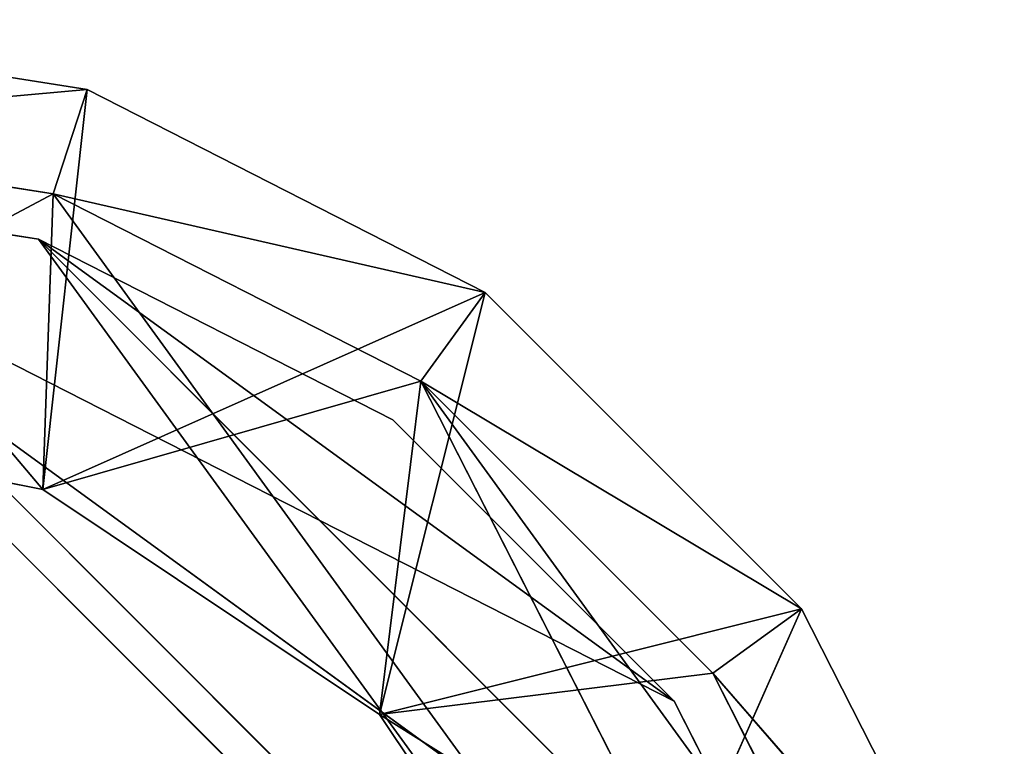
# Model space of a CAD drawing. Extents: x 519 to 2093, y 0 to 200.
# Tile 30 of 60: x 1127 to 1147, y 185 to 200. Entities that reach past the tile are written whole.
import ezdxf

# ---------------------------------------------------------------- set-up
doc = ezdxf.new("R2010")
doc.units = 0
doc.header["$LTSCALE"] = 25.4
doc.layers.get('0').update_dxf_attribs({"color": 13, "linetype": 'CONTINUOUS'})

# ---------------------------------------------------------------- blocks, each defined once
blk = doc.blocks.new('SOFT-LED-60X20-9534-9532_S')
at = {"color": 251}
for p, q in [((609.271, 1.5, 198.532), (600, 61.5, 200)), ((609.271, 1.5, 198.532), (600, 61.5, 200)), ((609.271, 61.5, 198.532), (600, 61.5, 200)), ((600, 61.5, 200), (608.342, 61.5, 190.141)), ((608.342, 61.5, 190.141), (600, 61.5, 191.8)), ((609.271, 61.5, 198.532), (600, 61.5, 200)), ((600, 61.5, 200), (608.342, 61.5, 190.141)), ((600, 61.5, 191.8), (608.342, 59.2, 190.141)), ((600, 61.5, 191.8), (608.342, 59.2, 190.141)), ((608.342, 61.5, 190.141), (600, 61.5, 191.8)), ((609.271, 61.5, 198.532), (608.342, 61.5, 190.141)), ((609.271, 61.5, 198.532), (608.342, 61.5, 190.141)), ((617.634, 61.5, 194.271), (608.342, 61.5, 190.141)), ((617.634, 61.5, 194.271), (608.342, 61.5, 190.141)), ((615.415, 61.5, 185.415), (608.342, 61.5, 190.141)), ((608.342, 61.5, 190.141), (608.342, 59.2, 190.141)), ((608.342, 61.5, 190.141), (608.342, 59.2, 190.141)), ((608.342, 61.5, 190.141), (615.415, 59.2, 185.415)), ((608.342, 61.5, 190.141), (615.415, 59.2, 185.415)), ((615.415, 61.5, 185.415), (608.342, 61.5, 190.141)), ((609.271, 1.5, 198.532), (609.271, 61.5, 198.532)), ((609.271, 1.5, 198.532), (609.271, 61.5, 198.532)), ((617.634, 1.5, 194.271), (609.271, 61.5, 198.532)), ((617.634, 1.5, 194.271), (609.271, 61.5, 198.532)), ((617.634, 61.5, 194.271), (609.271, 61.5, 198.532)), ((617.634, 61.5, 194.271), (609.271, 61.5, 198.532)), ((617.634, 61.5, 194.271), (615.415, 61.5, 185.415)), ((617.634, 61.5, 194.271), (615.415, 61.5, 185.415)), ((624.271, 61.5, 187.634), (615.415, 61.5, 185.415)), ((624.271, 61.5, 187.634), (615.415, 61.5, 185.415)), ((620.141, 61.5, 178.342), (615.415, 61.5, 185.415)), ((615.415, 61.5, 185.415), (615.415, 59.2, 185.415)), ((615.415, 61.5, 185.415), (615.415, 59.2, 185.415)), ((615.415, 61.5, 185.415), (620.141, 59.2, 178.342)), ((615.415, 61.5, 185.415), (620.141, 59.2, 178.342)), ((620.141, 61.5, 178.342), (615.415, 61.5, 185.415)), ((617.634, 1.5, 194.271), (617.634, 61.5, 194.271)), ((617.634, 1.5, 194.271), (617.634, 61.5, 194.271)), ((624.271, 1.5, 187.634), (617.634, 61.5, 194.271)), ((624.271, 1.5, 187.634), (617.634, 61.5, 194.271)), ((624.271, 61.5, 187.634), (617.634, 61.5, 194.271)), ((624.271, 61.5, 187.634), (617.634, 61.5, 194.271)), ((624.271, 61.5, 187.634), (620.141, 61.5, 178.342)), ((624.271, 61.5, 187.634), (620.141, 61.5, 178.342)), ((624.271, 1.5, 187.634), (624.271, 61.5, 187.634)), ((624.271, 1.5, 187.634), (624.271, 61.5, 187.634)), ((628.532, 1.5, 179.271), (624.271, 61.5, 187.634)), ((628.532, 1.5, 179.271), (624.271, 61.5, 187.634)), ((628.532, 61.5, 179.271), (624.271, 61.5, 187.634)), ((628.532, 61.5, 179.271), (624.271, 61.5, 187.634)), ((608.56, 1.5, 196.344), (600, 59.2, 197.7)), ((600, 59.2, 197.7), (608.56, 59.2, 196.344)), ((608.56, 1.5, 196.344), (600, 59.2, 197.7)), ((608.56, 59.2, 196.344), (600, 59.2, 191.8)), ((600, 59.2, 191.8), (608.342, 59.2, 190.141)), ((608.56, 59.2, 196.344), (600, 59.2, 191.8)), ((600, 59.2, 197.7), (608.56, 59.2, 196.344)), ((600, 59.2, 191.8), (608.342, 59.2, 190.141)), ((616.282, 59.2, 192.41), (608.342, 59.2, 190.141)), ((608.342, 59.2, 190.141), (615.415, 59.2, 185.415)), ((616.282, 59.2, 192.41), (608.342, 59.2, 190.141)), ((608.56, 59.2, 196.344), (608.342, 59.2, 190.141)), ((608.56, 59.2, 196.344), (608.342, 59.2, 190.141)), ((608.342, 59.2, 190.141), (615.415, 59.2, 185.415)), ((616.282, 1.5, 192.41), (608.56, 59.2, 196.344)), ((608.56, 59.2, 196.344), (616.282, 59.2, 192.41)), ((616.282, 1.5, 192.41), (608.56, 59.2, 196.344)), ((608.56, 1.5, 196.344), (608.56, 59.2, 196.344)), ((608.56, 1.5, 196.344), (608.56, 59.2, 196.344)), ((608.56, 59.2, 196.344), (616.282, 59.2, 192.41)), ((615.415, 59.2, 185.415), (616.282, 59.2, 192.41)), ((626.344, 59.2, 178.56), (615.415, 59.2, 185.415)), ((615.415, 59.2, 185.415), (620.141, 59.2, 178.342)), ((626.344, 59.2, 178.56), (615.415, 59.2, 185.415)), ((622.41, 59.2, 186.282), (615.415, 59.2, 185.415)), ((622.41, 59.2, 186.282), (615.415, 59.2, 185.415)), ((615.415, 59.2, 185.415), (616.282, 59.2, 192.41)), ((615.415, 59.2, 185.415), (620.141, 59.2, 178.342)), ((622.41, 1.5, 186.282), (616.282, 59.2, 192.41)), ((616.282, 59.2, 192.41), (622.41, 59.2, 186.282)), ((622.41, 1.5, 186.282), (616.282, 59.2, 192.41)), ((616.282, 1.5, 192.41), (616.282, 59.2, 192.41)), ((616.282, 1.5, 192.41), (616.282, 59.2, 192.41)), ((616.282, 59.2, 192.41), (622.41, 59.2, 186.282)), ((626.344, 1.5, 178.56), (622.41, 59.2, 186.282)), ((622.41, 59.2, 186.282), (626.344, 59.2, 178.56)), ((626.344, 1.5, 178.56), (622.41, 59.2, 186.282)), ((622.41, 1.5, 186.282), (622.41, 59.2, 186.282)), ((622.41, 1.5, 186.282), (622.41, 59.2, 186.282)), ((622.41, 59.2, 186.282), (626.344, 59.2, 178.56)), ((609.271, 1.5, 198.532), (600, 1.5, 197.7)), ((600, 1.5, 197.7), (608.56, 1.5, 196.344)), ((609.271, 1.5, 198.532), (600, 1.5, 197.7)), ((609.271, 1.5, 198.532), (600, 1.5, 200)), ((609.271, 1.5, 198.532), (600, 1.5, 200)), ((600, 1.5, 197.7), (608.56, 1.5, 196.344)), ((617.634, 1.5, 194.271), (608.56, 1.5, 196.344)), ((608.56, 1.5, 196.344), (616.282, 1.5, 192.41)), ((617.634, 1.5, 194.271), (608.56, 1.5, 196.344)), ((609.271, 1.5, 198.532), (608.56, 1.5, 196.344)), ((609.271, 1.5, 198.532), (608.56, 1.5, 196.344)), ((608.56, 1.5, 196.344), (616.282, 1.5, 192.41)), ((617.634, 1.5, 194.271), (609.271, 1.5, 198.532)), ((617.634, 1.5, 194.271), (609.271, 1.5, 198.532)), ((624.271, 1.5, 187.634), (616.282, 1.5, 192.41)), ((616.282, 1.5, 192.41), (622.41, 1.5, 186.282)), ((624.271, 1.5, 187.634), (616.282, 1.5, 192.41)), ((617.634, 1.5, 194.271), (616.282, 1.5, 192.41)), ((617.634, 1.5, 194.271), (616.282, 1.5, 192.41)), ((616.282, 1.5, 192.41), (622.41, 1.5, 186.282)), ((624.271, 1.5, 187.634), (617.634, 1.5, 194.271)), ((624.271, 1.5, 187.634), (617.634, 1.5, 194.271)), ((628.532, 1.5, 179.271), (622.41, 1.5, 186.282)), ((622.41, 1.5, 186.282), (626.344, 1.5, 178.56)), ((628.532, 1.5, 179.271), (622.41, 1.5, 186.282)), ((624.271, 1.5, 187.634), (622.41, 1.5, 186.282)), ((624.271, 1.5, 187.634), (622.41, 1.5, 186.282)), ((622.41, 1.5, 186.282), (626.344, 1.5, 178.56)), ((628.532, 1.5, 179.271), (624.271, 1.5, 187.634)), ((628.532, 1.5, 179.271), (624.271, 1.5, 187.634))]:
    blk.add_line(p, q, dxfattribs=at)
at = {"color": 7}
for p, q in [((608.251, 58.7, 195.393), (600, 58.7, 196.7)), ((600, 58.7, 196.7), (608.251, 57.7, 195.393)), ((600, 58.7, 196.7), (608.251, 57.7, 195.393)), ((600, 58.7, 196.7), (626.7, 58.7, 170)), ((600, 58.7, 196.7), (626.7, 58.7, 170)), ((608.251, 58.7, 195.393), (600, 58.7, 196.7)), ((615.694, 58.7, 191.601), (608.251, 58.7, 195.393)), ((608.251, 58.7, 195.393), (615.694, 57.7, 191.601)), ((608.251, 58.7, 195.393), (615.694, 57.7, 191.601)), ((608.251, 58.7, 195.393), (608.251, 57.7, 195.393)), ((608.251, 58.7, 195.393), (608.251, 57.7, 195.393)), ((615.694, 58.7, 191.601), (608.251, 58.7, 195.393)), ((621.601, 58.7, 185.694), (608.251, 58.7, 195.393)), ((608.251, 58.7, 195.393), (626.7, 58.7, 170)), ((608.251, 58.7, 195.393), (626.7, 58.7, 170)), ((608.251, 58.7, 195.393), (625.393, 58.7, 178.251)), ((608.251, 58.7, 195.393), (625.393, 58.7, 178.251)), ((621.601, 58.7, 185.694), (608.251, 58.7, 195.393)), ((621.601, 58.7, 185.694), (615.694, 58.7, 191.601)), ((615.694, 58.7, 191.601), (621.601, 57.7, 185.694)), ((615.694, 58.7, 191.601), (621.601, 57.7, 185.694)), ((615.694, 58.7, 191.601), (615.694, 57.7, 191.601)), ((615.694, 58.7, 191.601), (615.694, 57.7, 191.601)), ((621.601, 58.7, 185.694), (615.694, 58.7, 191.601)), ((625.393, 58.7, 178.251), (621.601, 58.7, 185.694)), ((621.601, 58.7, 185.694), (625.393, 57.7, 178.251)), ((621.601, 58.7, 185.694), (625.393, 57.7, 178.251)), ((621.601, 58.7, 185.694), (621.601, 57.7, 185.694)), ((621.601, 58.7, 185.694), (621.601, 57.7, 185.694)), ((625.393, 58.7, 178.251), (621.601, 58.7, 185.694)), ((600, 57.7, 196.7), (608.251, 57.7, 195.393)), ((625.393, 57.7, 178.251), (600, 57.7, 196.7)), ((600, 57.7, 196.7), (626.7, 57.7, 170)), ((625.393, 57.7, 178.251), (600, 57.7, 196.7)), ((621.601, 57.7, 185.694), (600, 57.7, 196.7)), ((621.601, 57.7, 185.694), (600, 57.7, 196.7)), ((600, 57.7, 196.7), (608.251, 57.7, 195.393)), ((600, 57.7, 196.7), (626.7, 57.7, 170)), ((608.251, 57.7, 195.393), (615.694, 57.7, 191.601)), ((621.601, 57.7, 185.694), (608.251, 57.7, 195.393)), ((621.601, 57.7, 185.694), (608.251, 57.7, 195.393)), ((608.251, 57.7, 195.393), (615.694, 57.7, 191.601)), ((615.694, 57.7, 191.601), (621.601, 57.7, 185.694)), ((615.694, 57.7, 191.601), (621.601, 57.7, 185.694)), ((621.601, 57.7, 185.694), (625.393, 57.7, 178.251)), ((621.601, 57.7, 185.694), (625.393, 57.7, 178.251)), ((608.56, 1, 196.344), (600, 1, 197.7)), ((600, 1, 197.7), (608.56, 0, 196.344)), ((600, 1, 197.7), (608.56, 0, 196.344)), ((600, 1, 197.7), (627.7, 1, 170)), ((600, 1, 197.7), (627.7, 1, 170)), ((608.56, 1, 196.344), (600, 1, 197.7)), ((616.282, 1, 192.41), (608.56, 1, 196.344)), ((608.56, 1, 196.344), (616.282, 0, 192.41)), ((608.56, 1, 196.344), (616.282, 0, 192.41)), ((608.56, 1, 196.344), (608.56, 0, 196.344)), ((608.56, 1, 196.344), (608.56, 0, 196.344)), ((608.56, 1, 196.344), (627.7, 1, 170)), ((608.56, 1, 196.344), (627.7, 1, 170)), ((616.282, 1, 192.41), (608.56, 1, 196.344)), ((622.41, 1, 186.282), (616.282, 1, 192.41)), ((616.282, 1, 192.41), (622.41, 0, 186.282)), ((616.282, 1, 192.41), (622.41, 0, 186.282)), ((616.282, 1, 192.41), (616.282, 0, 192.41)), ((616.282, 1, 192.41), (616.282, 0, 192.41)), ((627.7, 1, 170), (616.282, 1, 192.41)), ((616.282, 1, 192.41), (626.344, 1, 178.56)), ((616.282, 1, 192.41), (626.344, 1, 178.56)), ((622.41, 1, 186.282), (616.282, 1, 192.41)), ((627.7, 1, 170), (616.282, 1, 192.41)), ((626.344, 1, 178.56), (622.41, 1, 186.282)), ((622.41, 1, 186.282), (626.344, 0, 178.56)), ((622.41, 1, 186.282), (626.344, 0, 178.56)), ((622.41, 1, 186.282), (622.41, 0, 186.282)), ((622.41, 1, 186.282), (622.41, 0, 186.282)), ((626.344, 1, 178.56), (622.41, 1, 186.282)), ((600, 0, 197.7), (608.56, 0, 196.344)), ((600, 0, 197.7), (608.56, 0, 196.344)), ((600, 0, 197.7), (627.7, 0, 170)), ((600, 0, 197.7), (627.7, 0, 170)), ((608.56, 0, 196.344), (616.282, 0, 192.41)), ((608.56, 0, 196.344), (616.282, 0, 192.41)), ((608.56, 0, 196.344), (627.7, 0, 170)), ((608.56, 0, 196.344), (627.7, 0, 170)), ((616.282, 0, 192.41), (622.41, 0, 186.282)), ((616.282, 0, 192.41), (622.41, 0, 186.282)), ((616.282, 0, 192.41), (626.344, 0, 178.56)), ((616.282, 0, 192.41), (626.344, 0, 178.56)), ((616.282, 0, 192.41), (627.7, 0, 170)), ((616.282, 0, 192.41), (627.7, 0, 170)), ((622.41, 0, 186.282), (626.344, 0, 178.56)), ((622.41, 0, 186.282), (626.344, 0, 178.56))]:
    blk.add_line(p, q, dxfattribs=at)
at = {"color": 251}
mesh = blk.add_polyface(dxfattribs=at)
corners = [(609.271, 1.5, 198.532), (600, 61.5, 200), (600, 1.5, 200)]
mesh.append_faces([[corners[k] for k in face] for face in [(0, 1, 2)]], dxfattribs={"color": 251})
mesh = blk.add_polyface(dxfattribs=at)
corners = [(609.271, 61.5, 198.532), (600, 61.5, 200), (609.271, 1.5, 198.532)]
mesh.append_faces([[corners[k] for k in face] for face in [(0, 1, 2)]], dxfattribs={"color": 251})
mesh = blk.add_polyface(dxfattribs=at)
corners = [(600, 61.5, 200), (608.342, 61.5, 190.141), (600, 61.5, 191.8)]
mesh.append_faces([[corners[k] for k in face] for face in [(0, 1, 2)]], dxfattribs={"color": 251})
mesh = blk.add_polyface(dxfattribs=at)
corners = [(600, 61.5, 200), (609.271, 61.5, 198.532), (608.342, 61.5, 190.141)]
mesh.append_faces([[corners[k] for k in face] for face in [(0, 1, 2)]], dxfattribs={"color": 251})
mesh = blk.add_polyface(dxfattribs=at)
corners = [(608.342, 59.2, 190.141), (600, 59.2, 191.8), (600, 61.5, 191.8)]
mesh.append_faces([[corners[k] for k in face] for face in [(0, 1, 2)]], dxfattribs={"color": 251})
mesh = blk.add_polyface(dxfattribs=at)
corners = [(608.342, 59.2, 190.141), (600, 61.5, 191.8), (608.342, 61.5, 190.141)]
mesh.append_faces([[corners[k] for k in face] for face in [(0, 1, 2)]], dxfattribs={"color": 251})
mesh = blk.add_polyface(dxfattribs=at)
corners = [(609.271, 61.5, 198.532), (617.634, 61.5, 194.271), (608.342, 61.5, 190.141)]
mesh.append_faces([[corners[k] for k in face] for face in [(0, 1, 2)]], dxfattribs={"color": 251})
mesh = blk.add_polyface(dxfattribs=at)
corners = [(617.634, 61.5, 194.271), (615.415, 61.5, 185.415), (608.342, 61.5, 190.141)]
mesh.append_faces([[corners[k] for k in face] for face in [(0, 1, 2)]], dxfattribs={"color": 251})
mesh = blk.add_polyface(dxfattribs=at)
corners = [(615.415, 59.2, 185.415), (608.342, 59.2, 190.141), (608.342, 61.5, 190.141)]
mesh.append_faces([[corners[k] for k in face] for face in [(0, 1, 2)]], dxfattribs={"color": 251})
mesh = blk.add_polyface(dxfattribs=at)
corners = [(615.415, 59.2, 185.415), (608.342, 61.5, 190.141), (615.415, 61.5, 185.415)]
mesh.append_faces([[corners[k] for k in face] for face in [(0, 1, 2)]], dxfattribs={"color": 251})
mesh = blk.add_polyface(dxfattribs=at)
corners = [(617.634, 1.5, 194.271), (609.271, 61.5, 198.532), (609.271, 1.5, 198.532)]
mesh.append_faces([[corners[k] for k in face] for face in [(0, 1, 2)]], dxfattribs={"color": 251})
mesh = blk.add_polyface(dxfattribs=at)
corners = [(617.634, 61.5, 194.271), (609.271, 61.5, 198.532), (617.634, 1.5, 194.271)]
mesh.append_faces([[corners[k] for k in face] for face in [(0, 1, 2)]], dxfattribs={"color": 251})
mesh = blk.add_polyface(dxfattribs=at)
corners = [(617.634, 61.5, 194.271), (624.271, 61.5, 187.634), (615.415, 61.5, 185.415)]
mesh.append_faces([[corners[k] for k in face] for face in [(0, 1, 2)]], dxfattribs={"color": 251})
mesh = blk.add_polyface(dxfattribs=at)
corners = [(624.271, 61.5, 187.634), (620.141, 61.5, 178.342), (615.415, 61.5, 185.415)]
mesh.append_faces([[corners[k] for k in face] for face in [(0, 1, 2)]], dxfattribs={"color": 251})
mesh = blk.add_polyface(dxfattribs=at)
corners = [(615.415, 61.5, 185.415), (620.141, 59.2, 178.342), (615.415, 59.2, 185.415)]
mesh.append_faces([[corners[k] for k in face] for face in [(0, 1, 2)]], dxfattribs={"color": 251})
mesh = blk.add_polyface(dxfattribs=at)
corners = [(620.141, 61.5, 178.342), (620.141, 59.2, 178.342), (615.415, 61.5, 185.415)]
mesh.append_faces([[corners[k] for k in face] for face in [(0, 1, 2)]], dxfattribs={"color": 251})
mesh = blk.add_polyface(dxfattribs=at)
corners = [(624.271, 1.5, 187.634), (617.634, 61.5, 194.271), (617.634, 1.5, 194.271)]
mesh.append_faces([[corners[k] for k in face] for face in [(0, 1, 2)]], dxfattribs={"color": 251})
mesh = blk.add_polyface(dxfattribs=at)
corners = [(624.271, 61.5, 187.634), (617.634, 61.5, 194.271), (624.271, 1.5, 187.634)]
mesh.append_faces([[corners[k] for k in face] for face in [(0, 1, 2)]], dxfattribs={"color": 251})
mesh = blk.add_polyface(dxfattribs=at)
corners = [(624.271, 61.5, 187.634), (628.532, 61.5, 179.271), (620.141, 61.5, 178.342)]
mesh.append_faces([[corners[k] for k in face] for face in [(0, 1, 2)]], dxfattribs={"color": 251})
mesh = blk.add_polyface(dxfattribs=at)
corners = [(624.271, 61.5, 187.634), (624.271, 1.5, 187.634), (628.532, 1.5, 179.271)]
mesh.append_faces([[corners[k] for k in face] for face in [(0, 1, 2)]], dxfattribs={"color": 251})
mesh = blk.add_polyface(dxfattribs=at)
corners = [(624.271, 61.5, 187.634), (628.532, 1.5, 179.271), (628.532, 61.5, 179.271)]
mesh.append_faces([[corners[k] for k in face] for face in [(0, 1, 2)]], dxfattribs={"color": 251})
mesh = blk.add_polyface(dxfattribs=at)
corners = [(608.56, 1.5, 196.344), (600, 59.2, 197.7), (608.56, 59.2, 196.344)]
mesh.append_faces([[corners[k] for k in face] for face in [(0, 1, 2)]], dxfattribs={"color": 251})
mesh = blk.add_polyface(dxfattribs=at)
corners = [(608.56, 1.5, 196.344), (600, 1.5, 197.7), (600, 59.2, 197.7)]
mesh.append_faces([[corners[k] for k in face] for face in [(0, 1, 2)]], dxfattribs={"color": 251})
mesh = blk.add_polyface(dxfattribs=at)
corners = [(608.56, 59.2, 196.344), (600, 59.2, 191.8), (608.342, 59.2, 190.141)]
mesh.append_faces([[corners[k] for k in face] for face in [(0, 1, 2)]], dxfattribs={"color": 251})
mesh = blk.add_polyface(dxfattribs=at)
corners = [(600, 59.2, 197.7), (600, 59.2, 191.8), (608.56, 59.2, 196.344)]
mesh.append_faces([[corners[k] for k in face] for face in [(0, 1, 2)]], dxfattribs={"color": 251})
mesh = blk.add_polyface(dxfattribs=at)
corners = [(616.282, 59.2, 192.41), (608.342, 59.2, 190.141), (615.415, 59.2, 185.415)]
mesh.append_faces([[corners[k] for k in face] for face in [(0, 1, 2)]], dxfattribs={"color": 251})
mesh = blk.add_polyface(dxfattribs=at)
corners = [(608.56, 59.2, 196.344), (608.342, 59.2, 190.141), (616.282, 59.2, 192.41)]
mesh.append_faces([[corners[k] for k in face] for face in [(0, 1, 2)]], dxfattribs={"color": 251})
mesh = blk.add_polyface(dxfattribs=at)
corners = [(616.282, 1.5, 192.41), (608.56, 59.2, 196.344), (616.282, 59.2, 192.41)]
mesh.append_faces([[corners[k] for k in face] for face in [(0, 1, 2)]], dxfattribs={"color": 251})
mesh = blk.add_polyface(dxfattribs=at)
corners = [(616.282, 1.5, 192.41), (608.56, 1.5, 196.344), (608.56, 59.2, 196.344)]
mesh.append_faces([[corners[k] for k in face] for face in [(0, 1, 2)]], dxfattribs={"color": 251})
mesh = blk.add_polyface(dxfattribs=at)
corners = [(615.415, 59.2, 185.415), (620.141, 59.2, 178.342), (626.344, 59.2, 178.56)]
mesh.append_faces([[corners[k] for k in face] for face in [(0, 1, 2)]], dxfattribs={"color": 251})
mesh = blk.add_polyface(dxfattribs=at)
corners = [(622.41, 59.2, 186.282), (615.415, 59.2, 185.415), (626.344, 59.2, 178.56)]
mesh.append_faces([[corners[k] for k in face] for face in [(0, 1, 2)]], dxfattribs={"color": 251})
mesh = blk.add_polyface(dxfattribs=at)
corners = [(616.282, 59.2, 192.41), (615.415, 59.2, 185.415), (622.41, 59.2, 186.282)]
mesh.append_faces([[corners[k] for k in face] for face in [(0, 1, 2)]], dxfattribs={"color": 251})
mesh = blk.add_polyface(dxfattribs=at)
corners = [(622.41, 59.2, 186.282), (622.41, 1.5, 186.282), (616.282, 59.2, 192.41)]
mesh.append_faces([[corners[k] for k in face] for face in [(0, 1, 2)]], dxfattribs={"color": 251})
mesh = blk.add_polyface(dxfattribs=at)
corners = [(616.282, 59.2, 192.41), (622.41, 1.5, 186.282), (616.282, 1.5, 192.41)]
mesh.append_faces([[corners[k] for k in face] for face in [(0, 1, 2)]], dxfattribs={"color": 251})
mesh = blk.add_polyface(dxfattribs=at)
corners = [(626.344, 59.2, 178.56), (626.344, 1.5, 178.56), (622.41, 59.2, 186.282)]
mesh.append_faces([[corners[k] for k in face] for face in [(0, 1, 2)]], dxfattribs={"color": 251})
mesh = blk.add_polyface(dxfattribs=at)
corners = [(622.41, 59.2, 186.282), (626.344, 1.5, 178.56), (622.41, 1.5, 186.282)]
mesh.append_faces([[corners[k] for k in face] for face in [(0, 1, 2)]], dxfattribs={"color": 251})
at = {"color": 7}
mesh = blk.add_polyface(dxfattribs=at)
corners = [(30, 58.7, 196.7), (626.7, 58.7, 170), (3.3, 58.7, 170)]
mesh.append_faces([[corners[k] for k in face] for face in [(0, 1, 2)]], dxfattribs={"color": 7})
mesh = blk.add_polyface(dxfattribs=at)
corners = [(600, 58.7, 196.7), (626.7, 58.7, 170), (30, 58.7, 196.7)]
mesh.append_faces([[corners[k] for k in face] for face in [(0, 1, 2)]], dxfattribs={"color": 7})
mesh = blk.add_polyface(dxfattribs=at)
corners = [(608.251, 58.7, 195.393), (600, 58.7, 196.7), (608.251, 57.7, 195.393)]
mesh.append_faces([[corners[k] for k in face] for face in [(0, 1, 2)]], dxfattribs={"color": 7})
mesh = blk.add_polyface(dxfattribs=at)
corners = [(608.251, 57.7, 195.393), (600, 58.7, 196.7), (600, 57.7, 196.7)]
mesh.append_faces([[corners[k] for k in face] for face in [(0, 1, 2)]], dxfattribs={"color": 7})
mesh = blk.add_polyface(dxfattribs=at)
corners = [(600, 58.7, 196.7), (608.251, 58.7, 195.393), (626.7, 58.7, 170)]
mesh.append_faces([[corners[k] for k in face] for face in [(0, 1, 2)]], dxfattribs={"color": 7})
mesh = blk.add_polyface(dxfattribs=at)
corners = [(615.694, 58.7, 191.601), (608.251, 58.7, 195.393), (615.694, 57.7, 191.601)]
mesh.append_faces([[corners[k] for k in face] for face in [(0, 1, 2)]], dxfattribs={"color": 7})
mesh = blk.add_polyface(dxfattribs=at)
corners = [(615.694, 57.7, 191.601), (608.251, 58.7, 195.393), (608.251, 57.7, 195.393)]
mesh.append_faces([[corners[k] for k in face] for face in [(0, 1, 2)]], dxfattribs={"color": 7})
mesh = blk.add_polyface(dxfattribs=at)
corners = [(608.251, 58.7, 195.393), (615.694, 58.7, 191.601), (621.601, 58.7, 185.694)]
mesh.append_faces([[corners[k] for k in face] for face in [(0, 1, 2)]], dxfattribs={"color": 7})
mesh = blk.add_polyface(dxfattribs=at)
corners = [(608.251, 58.7, 195.393), (625.393, 58.7, 178.251), (626.7, 58.7, 170)]
mesh.append_faces([[corners[k] for k in face] for face in [(0, 1, 2)]], dxfattribs={"color": 7})
mesh = blk.add_polyface(dxfattribs=at)
corners = [(608.251, 58.7, 195.393), (621.601, 58.7, 185.694), (625.393, 58.7, 178.251)]
mesh.append_faces([[corners[k] for k in face] for face in [(0, 1, 2)]], dxfattribs={"color": 7})
mesh = blk.add_polyface(dxfattribs=at)
corners = [(621.601, 58.7, 185.694), (615.694, 58.7, 191.601), (621.601, 57.7, 185.694)]
mesh.append_faces([[corners[k] for k in face] for face in [(0, 1, 2)]], dxfattribs={"color": 7})
mesh = blk.add_polyface(dxfattribs=at)
corners = [(621.601, 57.7, 185.694), (615.694, 58.7, 191.601), (615.694, 57.7, 191.601)]
mesh.append_faces([[corners[k] for k in face] for face in [(0, 1, 2)]], dxfattribs={"color": 7})
mesh = blk.add_polyface(dxfattribs=at)
corners = [(621.601, 58.7, 185.694), (625.393, 57.7, 178.251), (625.393, 58.7, 178.251)]
mesh.append_faces([[corners[k] for k in face] for face in [(0, 1, 2)]], dxfattribs={"color": 7})
mesh = blk.add_polyface(dxfattribs=at)
corners = [(621.601, 58.7, 185.694), (621.601, 57.7, 185.694), (625.393, 57.7, 178.251)]
mesh.append_faces([[corners[k] for k in face] for face in [(0, 1, 2)]], dxfattribs={"color": 7})
mesh = blk.add_polyface(dxfattribs=at)
corners = [(600, 57.7, 196.7), (3.3, 57.7, 170), (626.7, 57.7, 170)]
mesh.append_faces([[corners[k] for k in face] for face in [(0, 1, 2)]], dxfattribs={"color": 7})
mesh = blk.add_polyface(dxfattribs=at)
corners = [(600, 57.7, 196.7), (626.7, 57.7, 170), (625.393, 57.7, 178.251)]
mesh.append_faces([[corners[k] for k in face] for face in [(0, 1, 2)]], dxfattribs={"color": 7})
mesh = blk.add_polyface(dxfattribs=at)
corners = [(600, 57.7, 196.7), (625.393, 57.7, 178.251), (621.601, 57.7, 185.694)]
mesh.append_faces([[corners[k] for k in face] for face in [(0, 1, 2)]], dxfattribs={"color": 7})
mesh = blk.add_polyface(dxfattribs=at)
corners = [(600, 57.7, 196.7), (621.601, 57.7, 185.694), (608.251, 57.7, 195.393)]
mesh.append_faces([[corners[k] for k in face] for face in [(0, 1, 2)]], dxfattribs={"color": 7})
mesh = blk.add_polyface(dxfattribs=at)
corners = [(608.251, 57.7, 195.393), (621.601, 57.7, 185.694), (615.694, 57.7, 191.601)]
mesh.append_faces([[corners[k] for k in face] for face in [(0, 1, 2)]], dxfattribs={"color": 7})
at = {"color": 251}
mesh = blk.add_polyface(dxfattribs=at)
corners = [(609.271, 1.5, 198.532), (600, 1.5, 197.7), (608.56, 1.5, 196.344)]
mesh.append_faces([[corners[k] for k in face] for face in [(0, 1, 2)]], dxfattribs={"color": 251})
mesh = blk.add_polyface(dxfattribs=at)
corners = [(600, 1.5, 200), (600, 1.5, 197.7), (609.271, 1.5, 198.532)]
mesh.append_faces([[corners[k] for k in face] for face in [(0, 1, 2)]], dxfattribs={"color": 251})
mesh = blk.add_polyface(dxfattribs=at)
corners = [(608.56, 1.5, 196.344), (616.282, 1.5, 192.41), (617.634, 1.5, 194.271)]
mesh.append_faces([[corners[k] for k in face] for face in [(0, 1, 2)]], dxfattribs={"color": 251})
mesh = blk.add_polyface(dxfattribs=at)
corners = [(609.271, 1.5, 198.532), (608.56, 1.5, 196.344), (617.634, 1.5, 194.271)]
mesh.append_faces([[corners[k] for k in face] for face in [(0, 1, 2)]], dxfattribs={"color": 251})
mesh = blk.add_polyface(dxfattribs=at)
corners = [(616.282, 1.5, 192.41), (622.41, 1.5, 186.282), (624.271, 1.5, 187.634)]
mesh.append_faces([[corners[k] for k in face] for face in [(0, 1, 2)]], dxfattribs={"color": 251})
mesh = blk.add_polyface(dxfattribs=at)
corners = [(617.634, 1.5, 194.271), (616.282, 1.5, 192.41), (624.271, 1.5, 187.634)]
mesh.append_faces([[corners[k] for k in face] for face in [(0, 1, 2)]], dxfattribs={"color": 251})
mesh = blk.add_polyface(dxfattribs=at)
corners = [(622.41, 1.5, 186.282), (626.344, 1.5, 178.56), (628.532, 1.5, 179.271)]
mesh.append_faces([[corners[k] for k in face] for face in [(0, 1, 2)]], dxfattribs={"color": 251})
mesh = blk.add_polyface(dxfattribs=at)
corners = [(624.271, 1.5, 187.634), (622.41, 1.5, 186.282), (628.532, 1.5, 179.271)]
mesh.append_faces([[corners[k] for k in face] for face in [(0, 1, 2)]], dxfattribs={"color": 251})
at = {"color": 7}
mesh = blk.add_polyface(dxfattribs=at)
corners = [(608.56, 1, 196.344), (600, 1, 197.7), (608.56, 0, 196.344)]
mesh.append_faces([[corners[k] for k in face] for face in [(0, 1, 2)]], dxfattribs={"color": 7})
mesh = blk.add_polyface(dxfattribs=at)
corners = [(608.56, 0, 196.344), (600, 1, 197.7), (600, 0, 197.7)]
mesh.append_faces([[corners[k] for k in face] for face in [(0, 1, 2)]], dxfattribs={"color": 7})
mesh = blk.add_polyface(dxfattribs=at)
corners = [(600, 1, 197.7), (627.7, 1, 170), (600, 1, 2.3)]
mesh.append_faces([[corners[k] for k in face] for face in [(0, 1, 2)]], dxfattribs={"color": 7})
mesh = blk.add_polyface(dxfattribs=at)
corners = [(600, 1, 197.7), (608.56, 1, 196.344), (627.7, 1, 170)]
mesh.append_faces([[corners[k] for k in face] for face in [(0, 1, 2)]], dxfattribs={"color": 7})
mesh = blk.add_polyface(dxfattribs=at)
corners = [(616.282, 1, 192.41), (608.56, 1, 196.344), (616.282, 0, 192.41)]
mesh.append_faces([[corners[k] for k in face] for face in [(0, 1, 2)]], dxfattribs={"color": 7})
mesh = blk.add_polyface(dxfattribs=at)
corners = [(616.282, 0, 192.41), (608.56, 1, 196.344), (608.56, 0, 196.344)]
mesh.append_faces([[corners[k] for k in face] for face in [(0, 1, 2)]], dxfattribs={"color": 7})
mesh = blk.add_polyface(dxfattribs=at)
corners = [(608.56, 1, 196.344), (616.282, 1, 192.41), (627.7, 1, 170)]
mesh.append_faces([[corners[k] for k in face] for face in [(0, 1, 2)]], dxfattribs={"color": 7})
mesh = blk.add_polyface(dxfattribs=at)
corners = [(616.282, 1, 192.41), (622.41, 0, 186.282), (622.41, 1, 186.282)]
mesh.append_faces([[corners[k] for k in face] for face in [(0, 1, 2)]], dxfattribs={"color": 7})
mesh = blk.add_polyface(dxfattribs=at)
corners = [(616.282, 1, 192.41), (616.282, 0, 192.41), (622.41, 0, 186.282)]
mesh.append_faces([[corners[k] for k in face] for face in [(0, 1, 2)]], dxfattribs={"color": 7})
mesh = blk.add_polyface(dxfattribs=at)
corners = [(616.282, 1, 192.41), (626.344, 1, 178.56), (627.7, 1, 170)]
mesh.append_faces([[corners[k] for k in face] for face in [(0, 1, 2)]], dxfattribs={"color": 7})
mesh = blk.add_polyface(dxfattribs=at)
corners = [(616.282, 1, 192.41), (622.41, 1, 186.282), (626.344, 1, 178.56)]
mesh.append_faces([[corners[k] for k in face] for face in [(0, 1, 2)]], dxfattribs={"color": 7})
mesh = blk.add_polyface(dxfattribs=at)
corners = [(622.41, 1, 186.282), (626.344, 0, 178.56), (626.344, 1, 178.56)]
mesh.append_faces([[corners[k] for k in face] for face in [(0, 1, 2)]], dxfattribs={"color": 7})
mesh = blk.add_polyface(dxfattribs=at)
corners = [(622.41, 1, 186.282), (622.41, 0, 186.282), (626.344, 0, 178.56)]
mesh.append_faces([[corners[k] for k in face] for face in [(0, 1, 2)]], dxfattribs={"color": 7})
mesh = blk.add_polyface(dxfattribs=at)
corners = [(600, 0, 197.7), (2.3, 0, 170), (627.7, 0, 170)]
mesh.append_faces([[corners[k] for k in face] for face in [(0, 1, 2)]], dxfattribs={"color": 7})
mesh = blk.add_polyface(dxfattribs=at)
corners = [(600, 0, 197.7), (627.7, 0, 170), (608.56, 0, 196.344)]
mesh.append_faces([[corners[k] for k in face] for face in [(0, 1, 2)]], dxfattribs={"color": 7})
mesh = blk.add_polyface(dxfattribs=at)
corners = [(608.56, 0, 196.344), (627.7, 0, 170), (616.282, 0, 192.41)]
mesh.append_faces([[corners[k] for k in face] for face in [(0, 1, 2)]], dxfattribs={"color": 7})
mesh = blk.add_polyface(dxfattribs=at)
corners = [(616.282, 0, 192.41), (626.344, 0, 178.56), (622.41, 0, 186.282)]
mesh.append_faces([[corners[k] for k in face] for face in [(0, 1, 2)]], dxfattribs={"color": 7})
mesh = blk.add_polyface(dxfattribs=at)
corners = [(616.282, 0, 192.41), (627.7, 0, 170), (626.344, 0, 178.56)]
mesh.append_faces([[corners[k] for k in face] for face in [(0, 1, 2)]], dxfattribs={"color": 7})

msp = doc.modelspace()

# ---------------------------------------------------------------- block references
at = {"color": 0, "extrusion": (0, 1, 1.16573e-15), "rotation": 180}
msp.add_blockref('SOFT-LED-60X20-9534-9532_S', (-518.677, 1714.654), dxfattribs=at)

doc.saveas('drawing.dxf')
